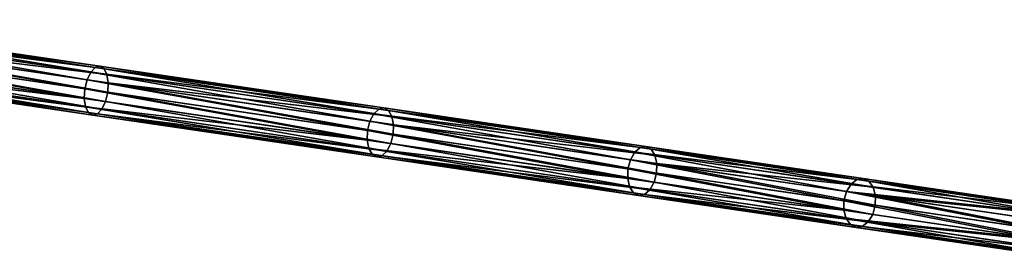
# Model space of a CAD drawing. Header units: millimetres. Extents: x 64 to 3333, y 103 to 3347.
# Tile 114 of 256: x 1545 to 1645, y 1787 to 1811. Entities that reach past the tile are written whole.
import ezdxf

# ---------------------------------------------------------------- set-up
doc = ezdxf.new("R2010")
doc.units = ezdxf.units.MM
doc.header["$LTSCALE"] = 25.4
doc.layers.get('0').update_dxf_attribs({"true_color": 0xff5454})

# ---------------------------------------------------------------- blocks, each defined once
blk = doc.blocks.new('SPIDER-6785-9743.STL')
at = {"color": 0}
mesh = blk.add_polyface(dxfattribs=at)
corners = [(1520.788, 1809.908, 1141.026), (1553.143, 1805.7, 1156.227), (1521.2, 1810.395, 1140.288), (1552.687, 1805.219, 1156.943)]
mesh.append_faces([[corners[k] for k in face] for face in [(0, 1, 2), (1, 0, 3)]], dxfattribs={"vtx0": -1, "color": 0})
mesh = blk.add_polyface(dxfattribs=at)
corners = [(1521.2, 1810.395, 1140.288), (1553.616, 1805.823, 1155.383), (1521.621, 1810.526, 1139.418), (1553.143, 1805.7, 1156.227)]
mesh.append_faces([[corners[k] for k in face] for face in [(0, 1, 2), (1, 0, 3)]], dxfattribs={"vtx0": -1, "color": 0})
mesh = blk.add_polyface(dxfattribs=at)
corners = [(1521.621, 1810.526, 1139.418), (1554.034, 1805.569, 1154.539), (1521.987, 1810.28, 1138.547), (1553.616, 1805.823, 1155.383)]
mesh.append_faces([[corners[k] for k in face] for face in [(0, 1, 2), (1, 0, 3)]], dxfattribs={"vtx0": -1, "color": 0})
mesh = blk.add_polyface(dxfattribs=at)
corners = [(1521.987, 1810.28, 1138.547), (1554.333, 1804.977, 1153.824), (1522.241, 1809.694, 1137.81), (1554.034, 1805.569, 1154.539)]
mesh.append_faces([[corners[k] for k in face] for face in [(0, 1, 2), (1, 0, 3)]], dxfattribs={"vtx0": -1, "color": 0})
mesh = blk.add_polyface(dxfattribs=at)
corners = [(1552.089, 1803.52, 1157.589), (1520.448, 1809.138, 1141.519), (1520.23, 1808.203, 1141.692), (1552.316, 1804.454, 1157.421)]
mesh.append_faces([[corners[k] for k in face] for face in [(0, 1, 2), (1, 0, 3)]], dxfattribs={"vtx0": -1, "color": 0})
mesh = blk.add_polyface(dxfattribs=at)
corners = [(1552.316, 1804.454, 1157.421), (1520.788, 1809.908, 1141.026), (1520.448, 1809.138, 1141.519), (1552.687, 1805.219, 1156.943)]
mesh.append_faces([[corners[k] for k in face] for face in [(0, 1, 2), (1, 0, 3)]], dxfattribs={"vtx0": -1, "color": 0})
mesh = blk.add_polyface(dxfattribs=at)
corners = [(1554.333, 1804.977, 1153.824), (1522.346, 1808.859, 1137.317), (1522.241, 1809.694, 1137.81), (1554.467, 1804.138, 1153.345)]
mesh.append_faces([[corners[k] for k in face] for face in [(0, 1, 2), (1, 0, 3)]], dxfattribs={"vtx0": -1, "color": 0})
mesh = blk.add_polyface(dxfattribs=at)
corners = [(1552.038, 1802.561, 1157.421), (1520.23, 1808.203, 1141.692), (1520.169, 1807.245, 1141.519), (1552.089, 1803.52, 1157.589)]
mesh.append_faces([[corners[k] for k in face] for face in [(0, 1, 2), (1, 0, 3)]], dxfattribs={"vtx0": -1, "color": 0})
mesh = blk.add_polyface(dxfattribs=at)
corners = [(1522.346, 1808.859, 1137.317), (1554.417, 1803.178, 1153.177), (1522.285, 1807.901, 1137.144), (1554.467, 1804.138, 1153.345)]
mesh.append_faces([[corners[k] for k in face] for face in [(0, 1, 2), (1, 0, 3)]], dxfattribs={"vtx0": -1, "color": 0})
mesh = blk.add_polyface(dxfattribs=at)
corners = [(1520.274, 1806.41, 1141.026), (1552.038, 1802.561, 1157.421), (1520.169, 1807.245, 1141.519), (1552.172, 1801.721, 1156.943)]
mesh.append_faces([[corners[k] for k in face] for face in [(0, 1, 2), (1, 0, 3)]], dxfattribs={"vtx0": -1, "color": 0})
mesh = blk.add_polyface(dxfattribs=at)
corners = [(1522.285, 1807.901, 1137.144), (1554.189, 1802.245, 1153.345), (1522.068, 1806.966, 1137.317), (1554.417, 1803.178, 1153.177)]
mesh.append_faces([[corners[k] for k in face] for face in [(0, 1, 2), (1, 0, 3)]], dxfattribs={"vtx0": -1, "color": 0})
mesh = blk.add_polyface(dxfattribs=at)
corners = [(1552.471, 1801.13, 1156.227), (1520.274, 1806.41, 1141.026), (1520.529, 1805.825, 1140.288), (1552.172, 1801.721, 1156.943)]
mesh.append_faces([[corners[k] for k in face] for face in [(0, 1, 2), (1, 0, 3)]], dxfattribs={"vtx0": -1, "color": 0})
mesh = blk.add_polyface(dxfattribs=at)
corners = [(1553.818, 1801.479, 1153.824), (1521.315, 1805.709, 1138.547), (1521.727, 1806.197, 1137.81), (1553.362, 1800.999, 1154.539)]
mesh.append_faces([[corners[k] for k in face] for face in [(0, 1, 2), (1, 0, 3)]], dxfattribs={"vtx0": -1, "color": 0})
mesh = blk.add_polyface(dxfattribs=at)
corners = [(1522.068, 1806.966, 1137.317), (1553.818, 1801.479, 1153.824), (1521.727, 1806.197, 1137.81), (1554.189, 1802.245, 1153.345)]
mesh.append_faces([[corners[k] for k in face] for face in [(0, 1, 2), (1, 0, 3)]], dxfattribs={"vtx0": -1, "color": 0})
mesh = blk.add_polyface(dxfattribs=at)
corners = [(1552.889, 1800.876, 1155.383), (1520.529, 1805.825, 1140.288), (1520.894, 1805.579, 1139.418), (1552.471, 1801.13, 1156.227)]
mesh.append_faces([[corners[k] for k in face] for face in [(0, 1, 2), (1, 0, 3)]], dxfattribs={"vtx0": -1, "color": 0})
mesh = blk.add_polyface(dxfattribs=at)
corners = [(1553.362, 1800.999, 1154.539), (1520.894, 1805.579, 1139.418), (1521.315, 1805.709, 1138.547), (1552.889, 1800.876, 1155.383)]
mesh.append_faces([[corners[k] for k in face] for face in [(0, 1, 2), (1, 0, 3)]], dxfattribs={"vtx0": -1, "color": 0})
mesh = blk.add_polyface(dxfattribs=at)
corners = [(1580.969, 1800.242, 1174.065), (1552.687, 1805.219, 1156.943), (1552.316, 1804.454, 1157.421), (1581.37, 1801.003, 1173.604)]
mesh.append_faces([[corners[k] for k in face] for face in [(0, 1, 2), (1, 0, 3)]], dxfattribs={"vtx0": -1, "color": 0})
mesh = blk.add_polyface(dxfattribs=at)
corners = [(1552.687, 1805.219, 1156.943), (1581.871, 1801.477, 1172.915), (1553.143, 1805.7, 1156.227), (1581.37, 1801.003, 1173.604)]
mesh.append_faces([[corners[k] for k in face] for face in [(0, 1, 2), (1, 0, 3)]], dxfattribs={"vtx0": -1, "color": 0})
mesh = blk.add_polyface(dxfattribs=at)
corners = [(1553.143, 1805.7, 1156.227), (1582.397, 1801.592, 1172.101), (1553.616, 1805.823, 1155.383), (1581.871, 1801.477, 1172.915)]
mesh.append_faces([[corners[k] for k in face] for face in [(0, 1, 2), (1, 0, 3)]], dxfattribs={"vtx0": -1, "color": 0})
mesh = blk.add_polyface(dxfattribs=at)
corners = [(1553.616, 1805.823, 1155.383), (1582.868, 1801.33, 1171.288), (1554.034, 1805.569, 1154.539), (1582.397, 1801.592, 1172.101)]
mesh.append_faces([[corners[k] for k in face] for face in [(0, 1, 2), (1, 0, 3)]], dxfattribs={"vtx0": -1, "color": 0})
mesh = blk.add_polyface(dxfattribs=at)
corners = [(1554.034, 1805.569, 1154.539), (1583.212, 1800.732, 1170.598), (1554.333, 1804.977, 1153.824), (1582.868, 1801.33, 1171.288)]
mesh.append_faces([[corners[k] for k in face] for face in [(0, 1, 2), (1, 0, 3)]], dxfattribs={"vtx0": -1, "color": 0})
mesh = blk.add_polyface(dxfattribs=at)
corners = [(1580.731, 1799.31, 1174.227), (1552.316, 1804.454, 1157.421), (1552.089, 1803.52, 1157.589), (1580.969, 1800.242, 1174.065)]
mesh.append_faces([[corners[k] for k in face] for face in [(0, 1, 2), (1, 0, 3)]], dxfattribs={"vtx0": -1, "color": 0})
mesh = blk.add_polyface(dxfattribs=at)
corners = [(1583.212, 1800.732, 1170.598), (1554.467, 1804.138, 1153.345), (1554.333, 1804.977, 1153.824), (1583.376, 1799.888, 1170.138)]
mesh.append_faces([[corners[k] for k in face] for face in [(0, 1, 2), (1, 0, 3)]], dxfattribs={"vtx0": -1, "color": 0})
mesh = blk.add_polyface(dxfattribs=at)
corners = [(1554.467, 1804.138, 1153.345), (1583.336, 1798.927, 1169.976), (1554.417, 1803.178, 1153.177), (1583.376, 1799.888, 1170.138)]
mesh.append_faces([[corners[k] for k in face] for face in [(0, 1, 2), (1, 0, 3)]], dxfattribs={"vtx0": -1, "color": 0})
mesh = blk.add_polyface(dxfattribs=at)
corners = [(1580.691, 1798.349, 1174.065), (1552.089, 1803.52, 1157.589), (1552.038, 1802.561, 1157.421), (1580.731, 1799.31, 1174.227)]
mesh.append_faces([[corners[k] for k in face] for face in [(0, 1, 2), (1, 0, 3)]], dxfattribs={"vtx0": -1, "color": 0})
mesh = blk.add_polyface(dxfattribs=at)
corners = [(1554.417, 1803.178, 1153.177), (1583.098, 1797.995, 1170.138), (1554.189, 1802.245, 1153.345), (1583.336, 1798.927, 1169.976)]
mesh.append_faces([[corners[k] for k in face] for face in [(0, 1, 2), (1, 0, 3)]], dxfattribs={"vtx0": -1, "color": 0})
mesh = blk.add_polyface(dxfattribs=at)
corners = [(1552.172, 1801.721, 1156.943), (1580.691, 1798.349, 1174.065), (1552.038, 1802.561, 1157.421), (1580.856, 1797.505, 1173.604)]
mesh.append_faces([[corners[k] for k in face] for face in [(0, 1, 2), (1, 0, 3)]], dxfattribs={"vtx0": -1, "color": 0})
mesh = blk.add_polyface(dxfattribs=at)
corners = [(1554.189, 1802.245, 1153.345), (1582.698, 1797.234, 1170.598), (1553.818, 1801.479, 1153.824), (1583.098, 1797.995, 1170.138)]
mesh.append_faces([[corners[k] for k in face] for face in [(0, 1, 2), (1, 0, 3)]], dxfattribs={"vtx0": -1, "color": 0})
mesh = blk.add_polyface(dxfattribs=at)
corners = [(1581.199, 1796.906, 1172.915), (1552.172, 1801.721, 1156.943), (1552.471, 1801.13, 1156.227), (1580.856, 1797.505, 1173.604)]
mesh.append_faces([[corners[k] for k in face] for face in [(0, 1, 2), (1, 0, 3)]], dxfattribs={"vtx0": -1, "color": 0})
mesh = blk.add_polyface(dxfattribs=at)
corners = [(1581.67, 1796.645, 1172.101), (1552.471, 1801.13, 1156.227), (1552.889, 1800.876, 1155.383), (1581.199, 1796.906, 1172.915)]
mesh.append_faces([[corners[k] for k in face] for face in [(0, 1, 2), (1, 0, 3)]], dxfattribs={"vtx0": -1, "color": 0})
mesh = blk.add_polyface(dxfattribs=at)
corners = [(1582.698, 1797.234, 1170.598), (1553.362, 1800.999, 1154.539), (1553.818, 1801.479, 1153.824), (1582.196, 1796.76, 1171.288)]
mesh.append_faces([[corners[k] for k in face] for face in [(0, 1, 2), (1, 0, 3)]], dxfattribs={"vtx0": -1, "color": 0})
mesh = blk.add_polyface(dxfattribs=at)
corners = [(1581.37, 1801.003, 1173.604), (1608.361, 1797.583, 1190.809), (1581.871, 1801.477, 1172.915), (1607.812, 1797.116, 1191.466)]
mesh.append_faces([[corners[k] for k in face] for face in [(0, 1, 2), (1, 0, 3)]], dxfattribs={"vtx0": -1, "color": 0})
mesh = blk.add_polyface(dxfattribs=at)
corners = [(1581.871, 1801.477, 1172.915), (1608.943, 1797.69, 1190.033), (1582.397, 1801.592, 1172.101), (1608.361, 1797.583, 1190.809)]
mesh.append_faces([[corners[k] for k in face] for face in [(0, 1, 2), (1, 0, 3)]], dxfattribs={"vtx0": -1, "color": 0})
mesh = blk.add_polyface(dxfattribs=at)
corners = [(1582.397, 1801.592, 1172.101), (1609.469, 1797.42, 1189.257), (1582.868, 1801.33, 1171.288), (1608.943, 1797.69, 1190.033)]
mesh.append_faces([[corners[k] for k in face] for face in [(0, 1, 2), (1, 0, 3)]], dxfattribs={"vtx0": -1, "color": 0})
mesh = blk.add_polyface(dxfattribs=at)
corners = [(1582.868, 1801.33, 1171.288), (1609.86, 1796.815, 1188.6), (1583.212, 1800.732, 1170.598), (1609.469, 1797.42, 1189.257)]
mesh.append_faces([[corners[k] for k in face] for face in [(0, 1, 2), (1, 0, 3)]], dxfattribs={"vtx0": -1, "color": 0})
mesh = blk.add_polyface(dxfattribs=at)
corners = [(1582.196, 1796.76, 1171.288), (1552.889, 1800.876, 1155.383), (1553.362, 1800.999, 1154.539), (1581.67, 1796.645, 1172.101)]
mesh.append_faces([[corners[k] for k in face] for face in [(0, 1, 2), (1, 0, 3)]], dxfattribs={"vtx0": -1, "color": 0})
mesh = blk.add_polyface(dxfattribs=at)
corners = [(1607.131, 1795.429, 1192.06), (1580.969, 1800.242, 1174.065), (1580.731, 1799.31, 1174.227), (1607.38, 1796.359, 1191.906)]
mesh.append_faces([[corners[k] for k in face] for face in [(0, 1, 2), (1, 0, 3)]], dxfattribs={"vtx0": -1, "color": 0})
mesh = blk.add_polyface(dxfattribs=at)
corners = [(1607.38, 1796.359, 1191.906), (1581.37, 1801.003, 1173.604), (1580.969, 1800.242, 1174.065), (1607.812, 1797.116, 1191.466)]
mesh.append_faces([[corners[k] for k in face] for face in [(0, 1, 2), (1, 0, 3)]], dxfattribs={"vtx0": -1, "color": 0})
mesh = blk.add_polyface(dxfattribs=at)
corners = [(1609.86, 1796.815, 1188.6), (1583.376, 1799.888, 1170.138), (1583.212, 1800.732, 1170.598), (1610.056, 1795.966, 1188.161)]
mesh.append_faces([[corners[k] for k in face] for face in [(0, 1, 2), (1, 0, 3)]], dxfattribs={"vtx0": -1, "color": 0})
mesh = blk.add_polyface(dxfattribs=at)
corners = [(1607.102, 1794.466, 1191.906), (1580.731, 1799.31, 1174.227), (1580.691, 1798.349, 1174.065), (1607.131, 1795.429, 1192.06)]
mesh.append_faces([[corners[k] for k in face] for face in [(0, 1, 2), (1, 0, 3)]], dxfattribs={"vtx0": -1, "color": 0})
mesh = blk.add_polyface(dxfattribs=at)
corners = [(1583.376, 1799.888, 1170.138), (1610.027, 1795.003, 1188.006), (1583.336, 1798.927, 1169.976), (1610.056, 1795.966, 1188.161)]
mesh.append_faces([[corners[k] for k in face] for face in [(0, 1, 2), (1, 0, 3)]], dxfattribs={"vtx0": -1, "color": 0})
mesh = blk.add_polyface(dxfattribs=at)
corners = [(1580.856, 1797.505, 1173.604), (1607.102, 1794.466, 1191.906), (1580.691, 1798.349, 1174.065), (1607.298, 1793.618, 1191.466)]
mesh.append_faces([[corners[k] for k in face] for face in [(0, 1, 2), (1, 0, 3)]], dxfattribs={"vtx0": -1, "color": 0})
mesh = blk.add_polyface(dxfattribs=at)
corners = [(1583.336, 1798.927, 1169.976), (1609.778, 1794.073, 1188.161), (1583.098, 1797.995, 1170.138), (1610.027, 1795.003, 1188.006)]
mesh.append_faces([[corners[k] for k in face] for face in [(0, 1, 2), (1, 0, 3)]], dxfattribs={"vtx0": -1, "color": 0})
mesh = blk.add_polyface(dxfattribs=at)
corners = [(1607.689, 1793.013, 1190.809), (1580.856, 1797.505, 1173.604), (1581.199, 1796.906, 1172.915), (1607.298, 1793.618, 1191.466)]
mesh.append_faces([[corners[k] for k in face] for face in [(0, 1, 2), (1, 0, 3)]], dxfattribs={"vtx0": -1, "color": 0})
mesh = blk.add_polyface(dxfattribs=at)
corners = [(1609.346, 1793.317, 1188.6), (1582.196, 1796.76, 1171.288), (1582.698, 1797.234, 1170.598), (1608.797, 1792.85, 1189.257)]
mesh.append_faces([[corners[k] for k in face] for face in [(0, 1, 2), (1, 0, 3)]], dxfattribs={"vtx0": -1, "color": 0})
mesh = blk.add_polyface(dxfattribs=at)
corners = [(1583.098, 1797.995, 1170.138), (1609.346, 1793.317, 1188.6), (1582.698, 1797.234, 1170.598), (1609.778, 1794.073, 1188.161)]
mesh.append_faces([[corners[k] for k in face] for face in [(0, 1, 2), (1, 0, 3)]], dxfattribs={"vtx0": -1, "color": 0})
mesh = blk.add_polyface(dxfattribs=at)
corners = [(1629.283, 1793.14, 1209.092), (1607.812, 1797.116, 1191.466), (1607.38, 1796.359, 1191.906), (1629.745, 1793.892, 1208.677)]
mesh.append_faces([[corners[k] for k in face] for face in [(0, 1, 2), (1, 0, 3)]], dxfattribs={"vtx0": -1, "color": 0})
mesh = blk.add_polyface(dxfattribs=at)
corners = [(1607.812, 1797.116, 1191.466), (1630.338, 1794.352, 1208.054), (1608.361, 1797.583, 1190.809), (1629.745, 1793.892, 1208.677)]
mesh.append_faces([[corners[k] for k in face] for face in [(0, 1, 2), (1, 0, 3)]], dxfattribs={"vtx0": -1, "color": 0})
mesh = blk.add_polyface(dxfattribs=at)
corners = [(1608.361, 1797.583, 1190.809), (1630.973, 1794.451, 1207.321), (1608.943, 1797.69, 1190.033), (1630.338, 1794.352, 1208.054)]
mesh.append_faces([[corners[k] for k in face] for face in [(0, 1, 2), (1, 0, 3)]], dxfattribs={"vtx0": -1, "color": 0})
mesh = blk.add_polyface(dxfattribs=at)
corners = [(1608.943, 1797.69, 1190.033), (1631.553, 1794.174, 1206.587), (1609.469, 1797.42, 1189.257), (1630.973, 1794.451, 1207.321)]
mesh.append_faces([[corners[k] for k in face] for face in [(0, 1, 2), (1, 0, 3)]], dxfattribs={"vtx0": -1, "color": 0})
mesh = blk.add_polyface(dxfattribs=at)
corners = [(1609.469, 1797.42, 1189.257), (1631.989, 1793.562, 1205.965), (1609.86, 1796.815, 1188.6), (1631.553, 1794.174, 1206.587)]
mesh.append_faces([[corners[k] for k in face] for face in [(0, 1, 2), (1, 0, 3)]], dxfattribs={"vtx0": -1, "color": 0})
mesh = blk.add_polyface(dxfattribs=at)
corners = [(1608.215, 1792.743, 1190.033), (1581.199, 1796.906, 1172.915), (1581.67, 1796.645, 1172.101), (1607.689, 1793.013, 1190.809)]
mesh.append_faces([[corners[k] for k in face] for face in [(0, 1, 2), (1, 0, 3)]], dxfattribs={"vtx0": -1, "color": 0})
mesh = blk.add_polyface(dxfattribs=at)
corners = [(1608.797, 1792.85, 1189.257), (1581.67, 1796.645, 1172.101), (1582.196, 1796.76, 1171.288), (1608.215, 1792.743, 1190.033)]
mesh.append_faces([[corners[k] for k in face] for face in [(0, 1, 2), (1, 0, 3)]], dxfattribs={"vtx0": -1, "color": 0})
mesh = blk.add_polyface(dxfattribs=at)
corners = [(1629.023, 1792.211, 1209.238), (1607.38, 1796.359, 1191.906), (1607.131, 1795.429, 1192.06), (1629.283, 1793.14, 1209.092)]
mesh.append_faces([[corners[k] for k in face] for face in [(0, 1, 2), (1, 0, 3)]], dxfattribs={"vtx0": -1, "color": 0})
mesh = blk.add_polyface(dxfattribs=at)
corners = [(1631.989, 1793.562, 1205.965), (1610.056, 1795.966, 1188.161), (1609.86, 1796.815, 1188.6), (1632.215, 1792.709, 1205.549)]
mesh.append_faces([[corners[k] for k in face] for face in [(0, 1, 2), (1, 0, 3)]], dxfattribs={"vtx0": -1, "color": 0})
mesh = blk.add_polyface(dxfattribs=at)
corners = [(1629.005, 1791.247, 1209.092), (1607.131, 1795.429, 1192.06), (1607.102, 1794.466, 1191.906), (1629.023, 1792.211, 1209.238)]
mesh.append_faces([[corners[k] for k in face] for face in [(0, 1, 2), (1, 0, 3)]], dxfattribs={"vtx0": -1, "color": 0})
mesh = blk.add_polyface(dxfattribs=at)
corners = [(1610.056, 1795.966, 1188.161), (1632.197, 1791.745, 1205.403), (1610.027, 1795.003, 1188.006), (1632.215, 1792.709, 1205.549)]
mesh.append_faces([[corners[k] for k in face] for face in [(0, 1, 2), (1, 0, 3)]], dxfattribs={"vtx0": -1, "color": 0})
mesh = blk.add_polyface(dxfattribs=at)
corners = [(1607.298, 1793.618, 1191.466), (1629.005, 1791.247, 1209.092), (1607.102, 1794.466, 1191.906), (1629.231, 1790.394, 1208.677)]
mesh.append_faces([[corners[k] for k in face] for face in [(0, 1, 2), (1, 0, 3)]], dxfattribs={"vtx0": -1, "color": 0})
mesh = blk.add_polyface(dxfattribs=at)
corners = [(1610.027, 1795.003, 1188.006), (1631.937, 1790.816, 1205.549), (1609.778, 1794.073, 1188.161), (1632.197, 1791.745, 1205.403)]
mesh.append_faces([[corners[k] for k in face] for face in [(0, 1, 2), (1, 0, 3)]], dxfattribs={"vtx0": -1, "color": 0})
mesh = blk.add_polyface(dxfattribs=at)
corners = [(1629.745, 1793.892, 1208.677), (1650.165, 1791.438, 1226.172), (1630.338, 1794.352, 1208.054), (1649.524, 1790.984, 1226.751)]
mesh.append_faces([[corners[k] for k in face] for face in [(0, 1, 2), (1, 0, 3)]], dxfattribs={"vtx0": -1, "color": 0})
mesh = blk.add_polyface(dxfattribs=at)
corners = [(1630.338, 1794.352, 1208.054), (1650.855, 1791.529, 1225.489), (1630.973, 1794.451, 1207.321), (1650.165, 1791.438, 1226.172)]
mesh.append_faces([[corners[k] for k in face] for face in [(0, 1, 2), (1, 0, 3)]], dxfattribs={"vtx0": -1, "color": 0})
mesh = blk.add_polyface(dxfattribs=at)
corners = [(1630.973, 1794.451, 1207.321), (1651.49, 1791.243, 1224.807), (1631.553, 1794.174, 1206.587), (1650.855, 1791.529, 1225.489)]
mesh.append_faces([[corners[k] for k in face] for face in [(0, 1, 2), (1, 0, 3)]], dxfattribs={"vtx0": -1, "color": 0})
mesh = blk.add_polyface(dxfattribs=at)
corners = [(1631.553, 1794.174, 1206.587), (1651.974, 1790.624, 1224.228), (1631.989, 1793.562, 1205.965), (1651.49, 1791.243, 1224.807)]
mesh.append_faces([[corners[k] for k in face] for face in [(0, 1, 2), (1, 0, 3)]], dxfattribs={"vtx0": -1, "color": 0})
mesh = blk.add_polyface(dxfattribs=at)
corners = [(1629.667, 1789.782, 1208.054), (1607.298, 1793.618, 1191.466), (1607.689, 1793.013, 1190.809), (1629.231, 1790.394, 1208.677)]
mesh.append_faces([[corners[k] for k in face] for face in [(0, 1, 2), (1, 0, 3)]], dxfattribs={"vtx0": -1, "color": 0})
mesh = blk.add_polyface(dxfattribs=at)
corners = [(1631.475, 1790.064, 1205.965), (1608.797, 1792.85, 1189.257), (1609.346, 1793.317, 1188.6), (1630.881, 1789.603, 1206.587)]
mesh.append_faces([[corners[k] for k in face] for face in [(0, 1, 2), (1, 0, 3)]], dxfattribs={"vtx0": -1, "color": 0})
mesh = blk.add_polyface(dxfattribs=at)
corners = [(1609.778, 1794.073, 1188.161), (1631.475, 1790.064, 1205.965), (1609.346, 1793.317, 1188.6), (1631.937, 1790.816, 1205.549)]
mesh.append_faces([[corners[k] for k in face] for face in [(0, 1, 2), (1, 0, 3)]], dxfattribs={"vtx0": -1, "color": 0})
mesh = blk.add_polyface(dxfattribs=at)
corners = [(1648.759, 1789.31, 1227.274), (1629.283, 1793.14, 1209.092), (1629.023, 1792.211, 1209.238), (1649.03, 1790.237, 1227.138)]
mesh.append_faces([[corners[k] for k in face] for face in [(0, 1, 2), (1, 0, 3)]], dxfattribs={"vtx0": -1, "color": 0})
mesh = blk.add_polyface(dxfattribs=at)
corners = [(1629.283, 1793.14, 1209.092), (1649.524, 1790.984, 1226.751), (1629.745, 1793.892, 1208.677), (1649.03, 1790.237, 1227.138)]
mesh.append_faces([[corners[k] for k in face] for face in [(0, 1, 2), (1, 0, 3)]], dxfattribs={"vtx0": -1, "color": 0})
mesh = blk.add_polyface(dxfattribs=at)
corners = [(1632.215, 1792.709, 1205.549), (1651.974, 1790.624, 1224.228), (1652.231, 1789.766, 1223.841), (1631.989, 1793.562, 1205.965)]
mesh.append_faces([[corners[k] for k in face] for face in [(0, 1, 2), (1, 0, 3)]], dxfattribs={"vtx0": -1, "color": 0})
mesh = blk.add_polyface(dxfattribs=at)
corners = [(1630.246, 1789.504, 1207.321), (1607.689, 1793.013, 1190.809), (1608.215, 1792.743, 1190.033), (1629.667, 1789.782, 1208.054)]
mesh.append_faces([[corners[k] for k in face] for face in [(0, 1, 2), (1, 0, 3)]], dxfattribs={"vtx0": -1, "color": 0})
mesh = blk.add_polyface(dxfattribs=at)
corners = [(1630.881, 1789.603, 1206.587), (1608.215, 1792.743, 1190.033), (1608.797, 1792.85, 1189.257), (1630.246, 1789.504, 1207.321)]
mesh.append_faces([[corners[k] for k in face] for face in [(0, 1, 2), (1, 0, 3)]], dxfattribs={"vtx0": -1, "color": 0})
mesh = blk.add_polyface(dxfattribs=at)
corners = [(1648.752, 1788.344, 1227.138), (1629.023, 1792.211, 1209.238), (1629.005, 1791.247, 1209.092), (1648.759, 1789.31, 1227.274)]
mesh.append_faces([[corners[k] for k in face] for face in [(0, 1, 2), (1, 0, 3)]], dxfattribs={"vtx0": -1, "color": 0})
mesh = blk.add_polyface(dxfattribs=at)
corners = [(1632.215, 1792.709, 1205.549), (1652.224, 1788.801, 1223.705), (1632.197, 1791.745, 1205.403), (1652.231, 1789.766, 1223.841)]
mesh.append_faces([[corners[k] for k in face] for face in [(0, 1, 2), (1, 0, 3)]], dxfattribs={"vtx0": -1, "color": 0})
mesh = blk.add_polyface(dxfattribs=at)
corners = [(1648.752, 1788.344, 1227.138), (1629.231, 1790.394, 1208.677), (1649.01, 1787.486, 1226.751), (1629.005, 1791.247, 1209.092)]
mesh.append_faces([[corners[k] for k in face] for face in [(0, 1, 2), (1, 0, 3)]], dxfattribs={"vtx0": -1, "color": 0})
mesh = blk.add_polyface(dxfattribs=at)
corners = [(1632.197, 1791.745, 1205.403), (1651.953, 1787.874, 1223.841), (1631.937, 1790.816, 1205.549), (1652.224, 1788.801, 1223.705)]
mesh.append_faces([[corners[k] for k in face] for face in [(0, 1, 2), (1, 0, 3)]], dxfattribs={"vtx0": -1, "color": 0})
mesh = blk.add_polyface(dxfattribs=at)
corners = [(1649.493, 1786.868, 1226.172), (1629.231, 1790.394, 1208.677), (1629.667, 1789.782, 1208.054), (1649.01, 1787.486, 1226.751)]
mesh.append_faces([[corners[k] for k in face] for face in [(0, 1, 2), (1, 0, 3)]], dxfattribs={"vtx0": -1, "color": 0})
mesh = blk.add_polyface(dxfattribs=at)
corners = [(1651.953, 1787.874, 1223.841), (1631.475, 1790.064, 1205.965), (1631.937, 1790.816, 1205.549), (1651.459, 1787.126, 1224.228)]
mesh.append_faces([[corners[k] for k in face] for face in [(0, 1, 2), (1, 0, 3)]], dxfattribs={"vtx0": -1, "color": 0})
mesh = blk.add_polyface(dxfattribs=at)
corners = [(1650.128, 1786.582, 1225.489), (1629.667, 1789.782, 1208.054), (1630.246, 1789.504, 1207.321), (1649.493, 1786.868, 1226.172)]
mesh.append_faces([[corners[k] for k in face] for face in [(0, 1, 2), (1, 0, 3)]], dxfattribs={"vtx0": -1, "color": 0})
mesh = blk.add_polyface(dxfattribs=at)
corners = [(1650.819, 1786.673, 1224.807), (1630.246, 1789.504, 1207.321), (1630.881, 1789.603, 1206.587), (1650.128, 1786.582, 1225.489)]
mesh.append_faces([[corners[k] for k in face] for face in [(0, 1, 2), (1, 0, 3)]], dxfattribs={"vtx0": -1, "color": 0})
mesh = blk.add_polyface(dxfattribs=at)
corners = [(1651.459, 1787.126, 1224.228), (1630.881, 1789.603, 1206.587), (1631.475, 1790.064, 1205.965), (1650.819, 1786.673, 1224.807)]
mesh.append_faces([[corners[k] for k in face] for face in [(0, 1, 2), (1, 0, 3)]], dxfattribs={"vtx0": -1, "color": 0})

msp = doc.modelspace()

# ---------------------------------------------------------------- block references
at = {"color": 250, "true_color": 0x262626}
msp.add_blockref('SPIDER-6785-9743.STL', (0, 0), dxfattribs=at)

doc.saveas('drawing.dxf')
